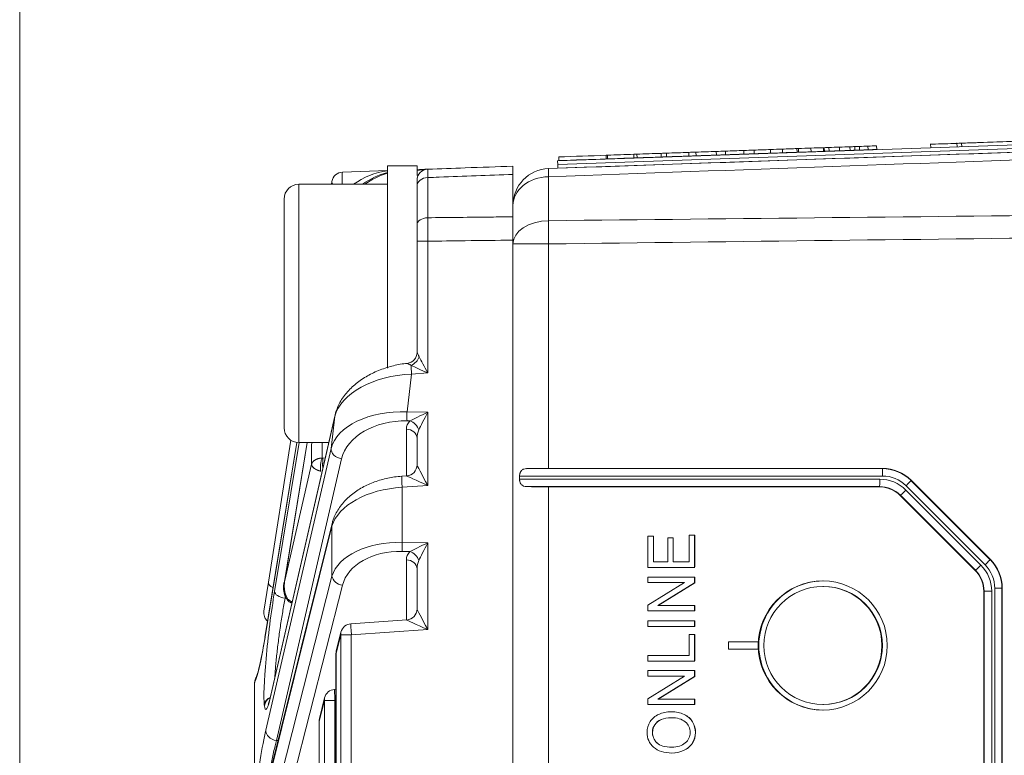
# Model space of a CAD drawing. Header units: millimetres. Extents: x 4 to 836, y 5 to 589.
# Tile 37 of 163: x 373 to 400, y 132 to 152. Entities that reach past the tile are written whole.
import ezdxf

# ---------------------------------------------------------------- set-up
doc = ezdxf.new("R2010")
doc.units = ezdxf.units.MM
doc.layers.add('1', color=7, linetype='Continuous', true_color=0xffffff)

msp = doc.modelspace()

# ---------------------------------------------------------------- linework, layer by layer
at = {"layer": '1', "color": 251, "linetype": 'Continuous', "lineweight": 18}
msp.add_line((373.329, 52.756), (373.329, 191.467), dxfattribs=at)
at = {"layer": '1', "color": 18, "linetype": 'Continuous', "lineweight": 18}
for p, q in [((418.392, 149.211), (387.91, 148.147)), ((404.202, 148.616), (387.914, 148.047)), ((387.91, 148.147), (387.914, 148.047))]:
    msp.add_line(p, q, dxfattribs=at)
at = {"layer": '1', "color": 7, "linetype": 'Continuous', "lineweight": 18}
for p, q in [((410.589, 149.04), (387.903, 148.247)), ((410.593, 148.94), (387.907, 148.147)), ((387.907, 148.147), (387.903, 148.247)), ((391.617, 136.966), (390.351, 136.966)), ((390.351, 136.966), (390.351, 136.818)), ((391.617, 136.966), (391.62, 136.966)), ((391.617, 136.808), (391.617, 136.966)), ((391.62, 136.808), (391.62, 136.966)), ((390.351, 136.818), (391.345, 136.818)), ((391.345, 136.818), (390.351, 136.205)), ((390.622, 136.195), (391.617, 136.808)), ((390.626, 136.195), (391.62, 136.808)), ((391.617, 136.808), (391.62, 136.808)), ((390.351, 136.205), (390.351, 136.047)), ((391.617, 136.195), (390.622, 136.195)), ((391.617, 136.195), (391.62, 136.195)), ((391.617, 136.047), (391.617, 136.195)), ((391.62, 136.047), (391.62, 136.195)), ((390.351, 136.047), (391.617, 136.047)), ((391.617, 136.047), (391.62, 136.047)), ((393.337, 135.211), (392.538, 135.211)), ((392.538, 135.211), (392.538, 135.011)), ((392.538, 135.011), (393.337, 135.011)), ((393.337, 135.211), (393.341, 135.211)), ((393.337, 135.011), (393.337, 135.211)), ((393.337, 135.011), (393.341, 135.011)), ((393.341, 135.011), (393.341, 135.211)), ((391.098, 134.837), (391.102, 134.837)), ((391.617, 134.683), (391.617, 134.691)), ((391.617, 134.683), (391.62, 134.683)), ((390.351, 134.43), (391.617, 134.43)), ((390.351, 134.282), (390.351, 134.43)), ((391.345, 134.282), (390.351, 134.282)), ((390.351, 133.669), (391.345, 134.281)), ((391.617, 134.271), (390.622, 133.658)), ((391.62, 134.271), (390.626, 133.658)), ((391.617, 134.43), (391.62, 134.43)), ((391.617, 134.43), (391.617, 134.271)), ((391.617, 134.271), (391.62, 134.271)), ((391.62, 134.43), (391.62, 134.271)), ((390.351, 133.51), (390.351, 133.669)), ((390.351, 133.51), (390.355, 133.51)), ((391.617, 133.51), (390.351, 133.51)), ((390.622, 133.658), (391.617, 133.658)), ((391.617, 133.658), (391.62, 133.658)), ((391.617, 133.658), (391.617, 133.51)), ((391.617, 133.51), (391.62, 133.51)), ((391.617, 133.51), (391.62, 133.51)), ((391.62, 133.658), (391.62, 133.51)), ((390.99, 133.313), (390.985, 133.313)), ((390.536, 132.965), (390.54, 132.965)), ((391.552, 132.461), (391.556, 132.461)), ((391.001, 132.197), (391.004, 132.197))]:
    msp.add_line(p, q, dxfattribs=at)
at = {"layer": '1', "color": 163, "linetype": 'Continuous', "lineweight": 18}
for p, q in [((395.547, 148.519), (395.543, 148.619)), ((395.832, 148.529), (395.828, 148.629)), ((395.958, 148.533), (395.955, 148.633)), ((396.086, 148.538), (396.083, 148.638)), ((396.319, 148.546), (396.315, 148.646)), ((396.551, 148.554), (396.547, 148.654)), ((387.937, 148.253), (387.934, 148.353)), ((389.223, 148.298), (389.219, 148.398)), ((389.258, 148.299), (389.254, 148.399)), ((389.969, 148.324), (389.966, 148.424)), ((390.057, 148.327), (390.054, 148.427)), ((390.715, 148.35), (390.712, 148.45)), ((390.857, 148.355), (390.853, 148.455)), ((391.462, 148.376), (391.458, 148.476)), ((391.656, 148.383), (391.653, 148.483)), ((392.208, 148.402), (392.205, 148.502)), ((392.456, 148.411), (392.452, 148.511)), ((392.955, 148.428), (392.951, 148.528)), ((393.23, 148.438), (393.227, 148.538)), ((393.675, 148.454), (393.672, 148.554)), ((394.002, 148.465), (393.999, 148.565)), ((394.394, 148.479), (394.391, 148.579)), ((394.436, 148.48), (394.433, 148.58)), ((394.774, 148.492), (394.771, 148.592)), ((395.113, 148.504), (395.109, 148.604)), ((395.133, 148.505), (395.13, 148.604)), ((395.261, 148.509), (395.257, 148.609))]:
    msp.add_line(p, q, dxfattribs=at)
at = {"layer": '1', "color": 5, "linetype": 'Continuous', "lineweight": 18}
for p, q in [((398.01, 148.708), (398.014, 148.601)), ((398.725, 148.733), (398.729, 148.625))]:
    msp.add_line(p, q, dxfattribs=at)
at = {"layer": '1', "color": 5, "linetype": 'Continuous', "lineweight": 13}
msp.add_line((398.853, 148.725), (398.856, 148.63), dxfattribs=at)
at = {"layer": '1', "color": 9, "linetype": 'Continuous', "lineweight": 18}
for p, q in [((384.095, 148.111), (383.295, 148.111)), ((383.295, 148.111), (383.295, 142.632)), ((384.095, 148.111), (384.095, 147.849)), ((383.295, 147.611), (380.895, 147.611)), ((380.495, 141.011), (380.495, 147.211)), ((380.895, 140.611), (381.705, 140.611))]:
    msp.add_line(p, q, dxfattribs=at)
at = {"layer": '1', "color": 27, "linetype": 'Continuous', "lineweight": 18}
for p, q in [((382.076, 147.941), (383.295, 147.983)), ((384.095, 148.011), (384.385, 148.021)), ((386.695, 146.731), (386.695, 147.877)), ((381.778, 147.611), (381.791, 147.688)), ((384.095, 146.514), (384.095, 147.562)), ((384.095, 143.056), (384.095, 146.069)), ((386.695, 98.124), (386.695, 146.098)), ((381.875, 141.357), (380.142, 133.798)), ((380.842, 140.615), (379.977, 135.343)), ((380.07, 136.824), (380.68, 140.674)), ((381.122, 140.611), (380.505, 136.847)), ((384.095, 140.007), (384.095, 140.728)), ((383.815, 139.708), (383.681, 139.699)), ((381.796, 138.42), (380.097, 131.603)), ((384.095, 136.101), (384.095, 137.187)), ((379.946, 136.043), (380.07, 136.824)), ((380.701, 136.266), (380.708, 136.265)), ((383.815, 135.802), (382.306, 135.701)), ((382.035, 135.474), (381.907, 134.963)), ((381.898, 134.891), (381.898, 109.332)), ((379.695, 134.101), (379.695, 130.973)), ((381.591, 133.694), (381.452, 133.134)), ((381.898, 133.923), (381.862, 133.921)), ((381.443, 133.062), (381.443, 111.161))]:
    msp.add_line(p, q, dxfattribs=at)
at = {"layer": '1', "color": 252, "linetype": 'Continuous', "lineweight": 13}
for p, q in [((387.66, 147.816), (387.66, 146.624)), ((386.695, 145.996), (387.66, 145.996)), ((387.66, 145.996), (387.66, 139.911)), ((387.059, 139.904), (396.704, 139.904)), ((396.704, 139.904), (396.707, 139.911)), ((396.71, 139.704), (386.875, 139.704)), ((386.875, 139.618), (396.633, 139.618)), ((397.484, 139.589), (397.481, 139.582)), ((397.481, 139.582), (399.624, 137.437)), ((396.627, 139.419), (387.059, 139.419)), ((387.66, 139.411), (387.66, 104.811)), ((396.624, 139.411), (396.627, 139.419)), ((397.341, 139.325), (399.375, 137.29)), ((399.49, 137.296), (397.346, 139.441)), ((397.192, 139.184), (397.189, 139.177)), ((399.226, 137.149), (397.192, 139.184)), ((399.624, 137.437), (399.632, 137.44)), ((399.219, 137.146), (399.226, 137.149)), ((399.946, 136.661), (399.753, 136.661)), ((399.753, 107.562), (399.753, 136.661)), ((399.953, 136.664), (399.946, 136.661)), ((399.946, 136.661), (399.946, 107.562)), ((399.461, 136.583), (399.454, 136.58)), ((399.461, 136.583), (399.667, 136.583)), ((399.461, 107.64), (399.461, 136.583)), ((399.667, 136.583), (399.667, 107.64))]:
    msp.add_line(p, q, dxfattribs=at)
at = {"layer": '1', "color": 9, "linetype": 'Continuous', "lineweight": 13}
msp.add_line((380.895, 147.611), (380.895, 140.611), dxfattribs=at)
at = {"layer": '1', "color": 27, "linetype": 'Continuous', "lineweight": 13}
for p, q in [((384.095, 147.729), (384.095, 147.729)), ((384.385, 147.793), (384.385, 146.705)), ((384.385, 146.069), (384.095, 146.069)), ((384.385, 146.069), (384.385, 142.498)), ((384.385, 142.498), (383.947, 142.468)), ((383.947, 142.468), (383.824, 141.445)), ((383.824, 141.445), (384.385, 141.435)), ((384.385, 141.435), (384.385, 139.446)), ((381.871, 141.325), (380.138, 133.767)), ((381.766, 140.454), (381.871, 141.325)), ((383.903, 141.198), (383.824, 141.2)), ((383.806, 139.707), (383.806, 140.973)), ((380.843, 140.615), (379.976, 135.33)), ((380.234, 136.576), (380.9, 140.611)), ((381.123, 140.611), (380.51, 136.874)), ((379.999, 132.819), (381.766, 140.454)), ((382.053, 140.173), (380.285, 132.538)), ((381.609, 140.193), (381.546, 140.191)), ((380.51, 136.874), (381.239, 140.022)), ((384.385, 139.446), (383.691, 139.399)), ((383.691, 139.399), (383.691, 137.907)), ((381.791, 138.348), (380.093, 131.53)), ((381.791, 136.993), (381.791, 138.348)), ((383.691, 137.907), (384.385, 137.895)), ((384.385, 137.895), (384.385, 135.54)), ((383.903, 137.658), (383.691, 137.662)), ((383.806, 135.801), (383.806, 137.433)), ((380.248, 130.93), (381.791, 136.993)), ((382.076, 136.748), (380.533, 130.685)), ((380.529, 136.439), (380.521, 136.391)), ((384.385, 135.54), (382.315, 135.401)), ((382.03, 135.401), (381.903, 134.891)), ((382.315, 135.401), (382.03, 135.401)), ((382.03, 108.821), (382.03, 135.401)), ((382.315, 135.401), (382.315, 108.821)), ((381.898, 134.891), (381.903, 134.891)), ((381.903, 134.891), (381.903, 109.332)), ((379.959, 133.478), (379.957, 133.495)), ((381.587, 133.621), (381.447, 133.062)), ((381.872, 133.621), (381.587, 133.621)), ((381.587, 110.602), (381.587, 133.621)), ((381.898, 133.623), (381.872, 133.621)), ((381.872, 133.621), (381.872, 110.602)), ((381.443, 133.062), (381.447, 133.062)), ((381.447, 133.062), (381.447, 111.161)), ((380.33, 132.536), (380.285, 132.538))]:
    msp.add_line(p, q, dxfattribs=at)
at = {"layer": '1', "color": 252, "linetype": 'Continuous', "lineweight": 18}
for p, q in [((387.66, 139.911), (396.707, 139.911)), ((386.875, 139.704), (386.875, 139.618)), ((397.484, 139.589), (399.632, 137.44)), ((396.624, 139.411), (387.66, 139.411)), ((399.219, 137.146), (397.189, 139.177)), ((399.953, 136.664), (399.953, 107.559)), ((399.454, 107.643), (399.454, 136.58))]:
    msp.add_line(p, q, dxfattribs=at)
at = {"layer": '1', "color": 7, "linetype": 'Continuous', "lineweight": 13}
for p, q in [((390.888, 138.029), (390.892, 138.029)), ((391.33, 133.241), (391.334, 133.241)), ((390.715, 133.106), (390.719, 133.106)), ((391.56, 133.039), (391.564, 133.039)), ((390.595, 132.474), (390.599, 132.474)), ((391.316, 132.264), (391.32, 132.264))]:
    msp.add_line(p, q, dxfattribs=at)
at = {"layer": '1', "color": 30, "linetype": 'Continuous', "lineweight": 18}
for p, q in [((395.107, 136.711), (395.093, 136.711)), ((395.093, 133.511), (395.107, 133.511))]:
    msp.add_line(p, q, dxfattribs=at)
at = {"layer": '1', "color": 27, "linetype": 'Continuous', "lineweight": 18}
for centre, start, end in [((382.087, 147.641), 92, 171), ((384.395, 147.722), 92, 180), ((380.242, 135.996), 171, 229.397), ((382.326, 135.401), 93.8378, 166.0098), ((382.198, 134.891), 166.0098, 180), ((381.882, 133.621), 93.8378, 166.0098), ((381.743, 133.062), 166.0098, 180)]:
    msp.add_arc(centre, 0.3, start, end, dxfattribs=at)
at = {"layer": '1', "color": 252, "linetype": 'Continuous', "lineweight": 18}
msp.add_arc((387.695, 147.039), 1, 92, 180, dxfattribs=at)
at = {"layer": '1', "color": 9, "linetype": 'Continuous', "lineweight": 18}
for centre, start, end in [((380.895, 147.211), 90, 180), ((380.895, 141.011), 180, 270)]:
    msp.add_arc(centre, 0.4, start, end, dxfattribs=at)
at = {"layer": '1', "color": 27, "linetype": 'Continuous', "lineweight": 13}
for centre, major_axis, ratio, start_param, end_param in [((382.087, 147.641), (-0.01, 0.3), 0.060338, 0, 1.667847), ((384.395, 147.722), (0.582, 0.02), 0.515554, 1.570796, 2.094728), ((382.087, 147.641), (0.296, -0.047), 0.49948, 3.141593, 3.641082), ((384.395, 147.562), (0.3, 0), 0.771778, 1.605703, 3.141593), ((384.395, 146.514), (0.3, 0), 0.635892, 1.605703, 3.141593), ((383.913, 142.937), (-0.21, -0.214), 0.694122, 1.04033, 2.167504), ((384.395, 142.498), (0.3, -0.561), 0.014514, 3.806579, 4.704632), ((384.395, 142.498), (0.58, -0.262), 0.006775, 3.799333, 4.697386), ((383.957, 142.468), (-0.02, 0.299), 0.034821, 0.670408, 1.56846), ((383.873, 141.272), (2.021, 0.189), 0.586057, 1.479581, 2.939027), ((383.751, 140.256), (2.006, -0.036), 0.593553, 1.54502, 3.004466), ((383.834, 141.445), (0.005, 0.3), 0.034894, 1.571431, 2.530728), ((384.395, 141.435), (0.594, 0.289), 0.006933, 1.585041, 2.544338), ((384.395, 141.435), (0.3, 0.589), 0.014114, 1.57798, 2.537277), ((383.74, 140.01), (1.709, 0.053), 0.695555, 1.500398, 2.959844), ((384.406, 140.948), (0.599, -0.05), 0.697728, 2.623092, 3.199685), ((383.892, 140.953), (-0.216, 0.209), 0.73027, 4.065586, 5.28759), ((383.795, 140.728), (-0.3, 0), 0.819152, 3.141593, 4.677482), ((384.395, 140.702), (0.037, -0.42), 0.708755, 4.013145, 4.589738), ((381.895, 144.128), (0.557, 4.616), 0.07629, 2.445853, 2.675736), ((382.063, 140.419), (-0.292, 0.068), 0.814729, 0.132522, 1.721998), ((384.395, 139.446), (0.3, -0.561), 0.014514, 3.168742, 4.704632), ((383.702, 139.399), (-0.02, 0.299), 0.034821, 0.000028, 1.56846), ((384.395, 139.446), (0.58, -0.262), 0.006775, 3.161496, 4.697386), ((383.761, 138.212), (1.999, 0.112), 0.59397, 1.572423, 2.93378), ((383.761, 136.715), (1.999, -0.112), 0.59397, 1.638983, 3.00034), ((383.75, 136.47), (1.697, -0.141), 0.697728, 1.663795, 3.025152), ((383.702, 137.907), (0.005, 0.3), 0.034894, 1.571431, 2.530728), ((384.395, 137.895), (0.594, 0.289), 0.006933, 1.585041, 2.544338), ((384.395, 137.895), (0.3, 0.589), 0.014114, 1.57798, 2.537277), ((384.406, 137.407), (0.599, -0.05), 0.697728, 2.623092, 3.199685), ((383.795, 137.187), (-0.3, 0), 0.819152, 3.141593, 4.677482), ((383.892, 137.412), (-0.216, 0.209), 0.73027, 4.065586, 5.28759), ((384.395, 137.162), (0.037, -0.42), 0.708755, 4.013145, 4.589738), ((382.087, 136.993), (-0.291, 0.074), 0.813543, 0.303245, 1.739729), ((380.366, 136.777), (-0.296, 0.047), 0.49948, 0, 1.038887), ((380.248, 135.51), (0.255, 2.114), 0.07629, 1.051425, 2.843081), ((380.531, 136.541), (0.296, -0.049), 0.499258, 3.230135, 4.759355), ((384.395, 135.54), (0.3, -0.561), 0.014514, 3.168742, 4.704632), ((382.326, 135.401), (-0.02, 0.299), 0.034821, 0.000028, 1.56846), ((384.395, 135.54), (0.58, -0.262), 0.006775, 3.161496, 4.697386), ((379.958, 136.537), (0.294, 2.434), 0.07629, 3.298944, 4.202971), ((382.326, 135.401), (-0.291, 0.073), 0.807933, 6.283173, 6.582308), ((382.198, 134.891), (-0.291, 0.073), 0.807933, 6.283173, 6.582308), ((380.254, 133.46), (0.298, 0.037), 0.952361, 1.9131, 2.887645), ((380.25, 135.493), (0.255, 2.114), 0.07629, 2.843081, 3.766282), ((380.256, 133.442), (0.298, 0.037), 0.952361, 1.944755, 2.887645), ((381.882, 133.621), (-0.291, 0.073), 0.807933, 6.283173, 6.582308), ((381.882, 133.621), (-0.02, 0.299), 0.034821, 0.000028, 1.56846), ((381.743, 133.062), (-0.291, 0.073), 0.807933, 6.283173, 6.582308), ((379.866, 130.816), (0.294, 2.437), 0.07629, 0.615459, 1.518355), ((380.296, 132.783), (-0.292, 0.068), 0.814729, 0.132522, 1.721998)]:
    msp.add_ellipse(centre, major_axis=major_axis, ratio=ratio, start_param=start_param, end_param=end_param, dxfattribs=at)
at = {"layer": '1', "color": 27, "linetype": 'Continuous', "lineweight": 18}
for centre, major_axis, ratio, start_param, end_param in [((383.547, 145.991), (0, 2), 1, 0.126167, 0.62633), ((383.741, 145.998), (1.42, 1.464), 0.962555, 1.014232, 1.385122), ((383.815, 146), (1.523, 1.366), 0.962139, 1.120597, 1.45657), ((383.795, 143.056), (0.3, 0), 0.999357, 4.821061, 6.283185), ((382.168, 141.29), (-0.292, 0.067), 0.809428, 6.283167, 6.414033), ((383.795, 140.007), (-0.3, 0), 0.999468, 1.638877, 3.141593), ((382.087, 138.348), (-0.291, 0.073), 0.807933, 6.283173, 6.582308), ((383.795, 136.101), (-0.3, 0), 0.999468, 1.638877, 3.141593), ((380.273, 135.295), (-0.296, 0.049), 0.49073, 6.28317, 6.371232), ((380.435, 133.731), (-0.292, 0.067), 0.809428, 6.283167, 6.414033)]:
    msp.add_ellipse(centre, major_axis=major_axis, ratio=ratio, start_param=start_param, end_param=end_param, dxfattribs=at)
at = {"layer": '1', "color": 252, "linetype": 'Continuous', "lineweight": 13}
for centre, major_axis, ratio, start_param, end_param in [((387.695, 147.039), (-1, 0), 0.777852, 4.747296, 6.283185), ((387.695, 147.039), (0.035, -0.999), 0.012336, 3.141593, 3.820718), ((387.695, 145.996), (-1, 0), 0.628448, 4.747296, 6.283185), ((387.695, 145.996), (0.012, -1), 0.034897, 4.032833, 4.711958), ((396.703, 139.704), (0, -0.2), 0.034899, 1.570796, 3.106665), ((396.702, 138.804), (0.806, 0.751), 0.998678, 0.034822, 0.819663), ((396.627, 139.618), (0, 0.2), 0.034899, 3.176521, 4.712389), ((396.634, 138.618), (0.303, -0.954), 0.998763, 2.04841, 2.833965), ((396.709, 138.804), (0.638, 0.637), 0.998277, 0.000215, 0.785056), ((397.339, 139.441), (-0.141, -0.141), 0.024678, 1.595484, 3.106673), ((396.627, 138.618), (0.2, -0.775), 0.998415, 2.103857, 2.889412), ((397.334, 139.325), (0.141, 0.141), 0.024678, 3.17651, 4.737077), ((399.483, 137.296), (-0.141, -0.141), 0.024678, 1.595484, 3.106673), ((398.844, 136.66), (1.066, 0.277), 0.998491, 6.029837, 6.813565), ((399.368, 137.29), (0.141, 0.141), 0.024678, 3.17651, 4.737077), ((398.661, 136.583), (0.065, 0.797), 0.999224, 4.793993, 5.579443), ((398.668, 136.583), (0, 1), 0.999286, 4.712389, 5.497839), ((398.851, 136.66), (0.87, 0.236), 0.998004, 6.019031, 6.802759)]:
    msp.add_ellipse(centre, major_axis=major_axis, ratio=ratio, start_param=start_param, end_param=end_param, dxfattribs=at)
at = {"layer": '1', "color": 252, "linetype": 'Continuous', "lineweight": 18}
for centre, major_axis, ratio, start_param, end_param in [((387.695, 139.876), (1, -0.001), 0.034921, 1.605746, 2.260398), ((396.705, 138.811), (0.779, 0.779), 0.998277, 0.000215, 0.785056), ((387.695, 139.446), (1, 0.001), 0.034921, 4.022787, 4.67744), ((396.624, 138.611), (0.243, -0.763), 0.998763, 2.04841, 2.833965), ((398.851, 136.663), (1.064, 0.288), 0.998004, 6.019031, 6.802759), ((398.654, 136.58), (0, 0.8), 0.999286, 4.712389, 5.497839), ((395.107, 135.111), (0, 1.75), 0.999391, 0, 3.141593)]:
    msp.add_ellipse(centre, major_axis=major_axis, ratio=ratio, start_param=start_param, end_param=end_param, dxfattribs=at)
msp.add_ellipse((395.09, 135.111), major_axis=(0, -1.75), ratio=0.999391, dxfattribs=at)
at = {"layer": '1', "color": 30, "linetype": 'Continuous', "lineweight": 18}
msp.add_ellipse((395.093, 135.111), major_axis=(0, 1.6), ratio=0.999391, dxfattribs=at)
msp.add_ellipse((395.107, 135.111), major_axis=(0, 1.6), ratio=0.999391, start_param=3.141647, end_param=6.283142, dxfattribs=at)
at = {"layer": '1', "color": 252, "linetype": 'Continuous', "lineweight": 18}
msp.add_open_spline([(387.66, 148.038), (397.905, 148.396), (408.15, 148.754), (418.395, 149.111)], degree=3, dxfattribs=at)
at = {"layer": '1', "color": 252, "linetype": 'Continuous', "lineweight": 13}
for points in [[(418.395, 148.919), (408.15, 148.553), (397.905, 148.185), (387.66, 147.816)], [(387.66, 146.624), (397.905, 146.737), (408.15, 146.845), (418.395, 146.95)], [(418.395, 146.361), (408.15, 146.244), (397.905, 146.123), (387.66, 145.996)]]:
    msp.add_open_spline(points, degree=3, dxfattribs=at)
at = {"layer": '1', "color": 163, "linetype": 'Continuous', "lineweight": 18}
for points in [[(395.543, 148.619), (395.448, 148.616), (395.353, 148.612), (395.257, 148.609)], [(395.828, 148.629), (395.733, 148.626), (395.638, 148.622), (395.543, 148.619)], [(395.955, 148.633), (395.913, 148.632), (395.871, 148.63), (395.828, 148.629)], [(396.083, 148.638), (396.04, 148.636), (395.998, 148.635), (395.955, 148.633)], [(396.315, 148.646), (396.238, 148.643), (396.16, 148.64), (396.083, 148.638)], [(396.547, 148.654), (396.47, 148.651), (396.392, 148.649), (396.315, 148.646)], [(389.219, 148.398), (388.791, 148.383), (388.362, 148.368), (387.934, 148.353)], [(389.254, 148.399), (389.243, 148.399), (389.231, 148.398), (389.219, 148.398)], [(389.966, 148.424), (389.729, 148.416), (389.491, 148.408), (389.254, 148.399)], [(390.054, 148.427), (390.024, 148.426), (389.995, 148.425), (389.966, 148.424)], [(390.712, 148.45), (390.493, 148.443), (390.273, 148.435), (390.054, 148.427)], [(390.715, 148.35), (390.496, 148.343), (390.277, 148.335), (390.057, 148.327)], [(390.853, 148.455), (390.806, 148.453), (390.759, 148.452), (390.712, 148.45)], [(390.857, 148.355), (390.81, 148.354), (390.763, 148.352), (390.715, 148.35)], [(391.458, 148.476), (391.257, 148.469), (391.055, 148.462), (390.853, 148.455)], [(391.462, 148.376), (391.26, 148.369), (391.058, 148.362), (390.857, 148.355)], [(391.653, 148.483), (391.588, 148.481), (391.523, 148.479), (391.458, 148.476)], [(391.656, 148.383), (391.591, 148.381), (391.527, 148.379), (391.462, 148.376)], [(392.205, 148.502), (392.021, 148.496), (391.837, 148.489), (391.653, 148.483)], [(392.208, 148.402), (392.024, 148.396), (391.84, 148.39), (391.656, 148.383)], [(392.452, 148.511), (392.37, 148.508), (392.287, 148.505), (392.205, 148.502)], [(392.456, 148.411), (392.373, 148.408), (392.291, 148.405), (392.208, 148.402)], [(392.951, 148.528), (392.785, 148.523), (392.619, 148.517), (392.452, 148.511)], [(392.955, 148.428), (392.788, 148.423), (392.622, 148.417), (392.456, 148.411)], [(393.227, 148.538), (393.135, 148.535), (393.043, 148.532), (392.951, 148.528)], [(393.23, 148.438), (393.139, 148.435), (393.047, 148.432), (392.955, 148.428)], [(393.672, 148.554), (393.524, 148.548), (393.375, 148.543), (393.227, 148.538)], [(393.675, 148.454), (393.527, 148.448), (393.379, 148.443), (393.23, 148.438)], [(393.999, 148.565), (393.89, 148.561), (393.781, 148.557), (393.672, 148.554)], [(394.002, 148.465), (393.893, 148.461), (393.784, 148.457), (393.675, 148.454)], [(394.391, 148.579), (394.26, 148.574), (394.129, 148.57), (393.999, 148.565)], [(394.394, 148.479), (394.264, 148.474), (394.133, 148.47), (394.002, 148.465)], [(394.433, 148.58), (394.419, 148.58), (394.405, 148.579), (394.391, 148.579)], [(394.436, 148.48), (394.422, 148.48), (394.408, 148.479), (394.394, 148.479)], [(394.771, 148.592), (394.658, 148.588), (394.545, 148.584), (394.433, 148.58)], [(394.774, 148.492), (394.662, 148.488), (394.549, 148.484), (394.436, 148.48)], [(395.109, 148.604), (394.997, 148.6), (394.884, 148.596), (394.771, 148.592)], [(395.113, 148.504), (395, 148.5), (394.887, 148.496), (394.774, 148.492)], [(395.13, 148.604), (395.123, 148.604), (395.116, 148.604), (395.109, 148.604)], [(395.133, 148.505), (395.126, 148.504), (395.12, 148.504), (395.113, 148.504)], [(395.257, 148.609), (395.215, 148.607), (395.172, 148.606), (395.13, 148.604)], [(395.261, 148.509), (395.218, 148.507), (395.176, 148.506), (395.133, 148.505)], [(395.547, 148.519), (395.451, 148.516), (395.356, 148.512), (395.261, 148.509)], [(395.832, 148.529), (395.737, 148.526), (395.642, 148.522), (395.547, 148.519)], [(395.958, 148.533), (395.916, 148.532), (395.874, 148.53), (395.832, 148.529)], [(396.086, 148.538), (396.044, 148.536), (396.001, 148.535), (395.958, 148.533)], [(396.319, 148.546), (396.241, 148.543), (396.164, 148.541), (396.086, 148.538)], [(396.551, 148.554), (396.473, 148.551), (396.396, 148.549), (396.319, 148.546)], [(389.223, 148.298), (388.794, 148.283), (388.366, 148.268), (387.937, 148.253)], [(389.258, 148.299), (389.246, 148.299), (389.234, 148.299), (389.223, 148.298)], [(389.969, 148.324), (389.732, 148.316), (389.495, 148.308), (389.258, 148.299)], [(390.057, 148.327), (390.028, 148.326), (389.999, 148.325), (389.969, 148.324)]]:
    msp.add_open_spline(points, degree=3, dxfattribs=at)
at = {"layer": '1', "color": 5, "linetype": 'Continuous', "lineweight": 18}
for points, knots in [([(398.726, 148.721), (398.504, 148.713), (398.282, 148.705), (398.061, 148.698), (398.028, 148.697), (398.011, 148.696), (398.01, 148.696)], [0, 0, 0, 0, 0.88968, 0.88968, 0.88968, 1, 1, 1, 1]), ([(398.853, 148.725), (398.827, 148.724), (398.801, 148.724), (398.776, 148.723), (398.741, 148.721), (398.724, 148.721), (398.726, 148.721)], [0, 0, 0, 0, 0.472253, 0.472253, 0.472253, 1, 1, 1, 1]), ([(400.15, 148.771), (400.149, 148.771), (400.133, 148.77), (400.101, 148.769), (399.753, 148.757), (399.406, 148.745), (399.06, 148.733), (398.993, 148.73), (398.919, 148.728), (398.853, 148.725)], [0, 0, 0, 0, 0.062897, 0.062897, 0.062897, 0.871343, 0.871343, 0.871343, 1, 1, 1, 1]), ([(400.097, 148.769), (400.109, 148.769), (400.125, 148.77), (400.145, 148.77), (400.707, 148.79), (400.72, 148.791), (399.963, 148.764), (399.653, 148.753), (399.283, 148.74), (399.237, 148.739), (399.182, 148.737), (399.125, 148.735)], [0, 0, 0, 0, 0.01878, 0.01878, 0.01878, 0.476052, 0.476052, 0.93314, 0.93314, 0.93314, 1, 1, 1, 1])]:
    msp.add_open_spline(points, degree=3, knots=knots, dxfattribs=at)
at = {"layer": '1', "color": 27, "linetype": 'Continuous', "lineweight": 18}
for points, knots in [([(384.385, 148.021), (384.723, 148.033), (385.061, 148.045), (385.831, 148.072), (386.263, 148.087), (386.695, 148.102)], [0, 0, 0, 0, 0.439135, 0.439135, 1, 1, 1, 1]), ([(386.695, 148.102), (386.695, 148.102), (386.695, 148.097), (386.695, 148.083), (386.695, 148.077), (386.695, 148.062), (386.695, 148.054), (386.695, 148.025), (386.695, 147.977), (386.695, 147.913), (386.695, 147.877)], [0, 0, 0, 0, 0.25, 0.25, 0.375, 0.375, 0.5, 0.5, 0.75, 1, 1, 1, 1]), ([(384.095, 147.562), (384.095, 147.588), (384.095, 147.633), (384.095, 147.667), (384.095, 147.694), (384.095, 147.715), (384.095, 147.722), (384.095, 147.722)], [0, 0, 0, 0, 0.25014, 0.50028, 0.50028, 0.750419, 1, 1, 1, 1]), ([(384.095, 146.069), (384.095, 146.11), (384.095, 146.19), (384.095, 146.268), (384.095, 146.344), (384.095, 146.417), (384.095, 146.483), (384.095, 146.514)], [0, 0, 0, 0, 0.25, 0.5, 0.5, 0.75, 1, 1, 1, 1]), ([(386.695, 146.731), (386.695, 146.686), (386.695, 146.639), (386.695, 146.565), (386.695, 146.539), (386.695, 146.488), (386.695, 146.461), (386.695, 146.38), (386.695, 146.269), (386.695, 146.156), (386.695, 146.098)], [0, 0, 0, 0, 0.25, 0.25, 0.375, 0.375, 0.5, 0.5, 0.75, 1, 1, 1, 1]), ([(383.826, 142.756), (383.796, 142.754), (383.639, 142.738), (383.356, 142.676), (382.995, 142.549), (382.659, 142.374), (382.361, 142.152), (382.115, 141.888), (381.954, 141.617), (381.894, 141.435), (381.875, 141.357)], [0, 0, 0, 0, 0.029402, 0.155892, 0.287949, 0.42753, 0.575055, 0.729438, 0.887597, 1, 1, 1, 1]), ([(383.681, 139.699), (383.615, 139.694), (383.424, 139.674), (383.113, 139.608), (382.766, 139.481), (382.45, 139.306), (382.176, 139.085), (381.958, 138.821), (381.845, 138.591), (381.804, 138.454), (381.796, 138.42)], [0, 0, 0, 0, 0.069233, 0.200797, 0.336721, 0.479193, 0.629301, 0.786417, 0.947598, 1, 1, 1, 1]), ([(380.51, 136.874), (380.477, 136.777), (380.47, 136.65), (380.504, 136.481), (380.546, 136.395), (380.599, 136.327), (380.646, 136.289), (380.672, 136.274), (380.684, 136.27), (380.69, 136.269)], [0, 0, 0, 0, 0.488928, 0.611868, 0.747759, 0.888237, 0.950797, 0.97742, 1, 1, 1, 1]), ([(380.505, 136.847), (380.505, 136.847), (380.505, 136.85), (380.506, 136.856), (380.508, 136.865), (380.51, 136.871), (380.51, 136.874)], [0, 0, 0, 0, 0.004528, 0.322013, 0.653837, 1, 1, 1, 1]), ([(379.977, 135.343), (379.966, 135.276), (379.935, 135.091), (379.902, 134.904), (379.882, 134.811), (379.881, 134.807)], [0, 0, 0, 0, 0.336556, 0.97465, 1, 1, 1, 1]), ([(379.881, 134.807), (379.861, 134.71), (379.824, 134.537), (379.777, 134.357), (379.747, 134.268), (379.737, 134.249), (379.737, 134.249)], [0, 0, 0, 0, 0.304454, 0.615055, 0.853392, 1, 1, 1, 1]), ([(379.741, 134.255), (379.736, 134.247), (379.731, 134.239), (379.723, 134.222), (379.719, 134.214), (379.712, 134.198), (379.71, 134.189), (379.702, 134.164), (379.699, 134.147), (379.697, 134.129)], [0, 0, 0, 0, 0.213218, 0.213218, 0.409913, 0.409913, 0.606609, 0.606609, 1, 1, 1, 1]), ([(379.697, 134.129), (379.696, 134.123), (379.696, 134.117), (379.695, 134.108), (379.695, 134.104), (379.695, 134.101)], [0, 0, 0, 0, 0.5, 0.5, 1, 1, 1, 1]), ([(380.142, 133.798), (380.133, 133.758), (380.111, 133.666), (380.081, 133.564), (380.065, 133.523), (380.063, 133.52), (380.063, 133.52)], [0, 0, 0, 0, 0.248888, 0.639483, 0.932389, 1, 1, 1, 1])]:
    msp.add_open_spline(points, degree=3, knots=knots, dxfattribs=at)
at = {"layer": '1', "color": 27, "linetype": 'Continuous', "lineweight": 13}
for points, knots in [([(384.385, 148.021), (384.384, 148.021), (384.384, 148.011), (384.384, 147.982), (384.384, 147.943), (384.384, 147.919), (384.384, 147.877), (384.384, 147.862), (384.384, 147.829), (384.384, 147.812), (384.385, 147.793)], [0, 0, 0, 0, 0.25, 0.5, 0.5, 0.75, 0.75, 0.875, 0.875, 1, 1, 1, 1]), ([(386.695, 147.877), (386.029, 147.853), (385.363, 147.829), (384.592, 147.801), (384.489, 147.797), (384.385, 147.793)], [0, 0, 0, 0, 0.86501, 0.86501, 1, 1, 1, 1]), ([(384.385, 146.705), (384.384, 146.66), (384.384, 146.566), (384.384, 146.462), (384.384, 146.353), (384.384, 146.298), (384.384, 146.213), (384.384, 146.185), (384.384, 146.127), (384.384, 146.098), (384.385, 146.069)], [0, 0, 0, 0, 0.25, 0.5, 0.5, 0.75, 0.75, 0.875, 0.875, 1, 1, 1, 1]), ([(384.385, 146.705), (384.954, 146.711), (385.524, 146.718), (386.294, 146.726), (386.495, 146.728), (386.695, 146.731)], [0, 0, 0, 0, 0.739697, 0.739697, 1, 1, 1, 1]), ([(386.695, 146.098), (386.263, 146.093), (385.831, 146.088), (385.061, 146.078), (384.723, 146.074), (384.385, 146.069)], [0, 0, 0, 0, 0.560865, 0.560865, 1, 1, 1, 1]), ([(384.095, 143.056), (384.095, 143.055), (384.097, 143.05), (384.104, 143.036), (384.108, 143.026), (384.119, 143.004), (384.126, 142.992), (384.136, 142.972), (384.139, 142.965), (384.147, 142.951), (384.15, 142.944), (384.154, 142.937)], [0, 0, 0, 0, 0.25, 0.25, 0.5, 0.5, 0.75, 0.75, 0.875, 0.875, 1, 1, 1, 1]), ([(383.935, 142.703), (383.928, 142.706), (383.922, 142.71), (383.909, 142.717), (383.903, 142.72), (383.885, 142.73), (383.874, 142.735), (383.859, 142.743), (383.855, 142.745), (383.846, 142.749), (383.843, 142.751), (383.836, 142.754), (383.834, 142.755), (383.83, 142.757), (383.828, 142.758), (383.828, 142.758)], [0, 0, 0, 0, 0.125, 0.125, 0.25, 0.25, 0.5, 0.5, 0.625, 0.625, 0.75, 0.75, 0.875, 0.875, 1, 1, 1, 1]), ([(381.524, 140.607), (381.524, 140.607), (381.524, 140.606), (381.523, 140.573), (381.523, 140.542), (381.522, 140.391), (381.524, 140.284), (381.528, 140.191)], [0, 0, 0, 0, 0.003835, 0.003835, 0.203068, 0.203068, 1, 1, 1, 1]), ([(381.239, 140.022), (381.24, 140.024), (381.24, 140.028), (381.242, 140.033), (381.244, 140.038), (381.246, 140.043), (381.248, 140.048), (381.25, 140.052), (381.252, 140.056), (381.254, 140.06), (381.256, 140.064), (381.258, 140.067), (381.26, 140.07), (381.262, 140.073), (381.264, 140.076), (381.265, 140.078), (381.267, 140.08), (381.268, 140.082), (381.274, 140.089), (381.283, 140.1), (381.299, 140.114), (381.315, 140.127), (381.33, 140.137), (381.345, 140.146), (381.359, 140.153), (381.373, 140.159), (381.388, 140.165), (381.403, 140.171), (381.418, 140.175), (381.434, 140.18), (381.449, 140.183), (381.465, 140.186), (381.481, 140.188), (381.497, 140.189), (381.512, 140.191), (381.523, 140.191), (381.528, 140.191)], [0, 0, 0, 0, 0.021988, 0.043062, 0.063221, 0.082468, 0.100803, 0.118227, 0.134741, 0.150346, 0.165042, 0.17883, 0.191711, 0.203685, 0.214754, 0.224917, 0.234174, 0.242528, 0.249977, 0.31927, 0.383996, 0.444195, 0.499907, 0.542315, 0.583993, 0.62496, 0.665235, 0.704839, 0.743791, 0.782112, 0.819823, 0.856946, 0.893502, 0.929514, 0.965005, 1, 1, 1, 1]), ([(381.488, 139.836), (381.482, 139.858), (381.479, 139.887), (381.477, 139.953), (381.479, 139.99), (381.487, 140.06), (381.493, 140.094), (381.505, 140.138), (381.509, 140.151), (381.518, 140.174), (381.523, 140.183), (381.528, 140.191)], [0, 0, 0, 0, 0.25, 0.25, 0.5, 0.5, 0.75, 0.75, 0.875, 0.875, 1, 1, 1, 1]), ([(381.528, 140.191), (381.53, 140.191), (381.532, 140.191), (381.537, 140.19), (381.541, 140.19), (381.544, 140.191), (381.546, 140.191)], [0, 0, 0, 0, 0.243793, 0.491288, 0.743148, 1, 1, 1, 1]), ([(381.546, 140.191), (381.545, 140.19), (381.545, 140.188), (381.545, 140.184), (381.544, 140.181), (381.544, 140.177), (381.544, 140.173), (381.543, 140.17), (381.543, 140.165), (381.543, 140.161), (381.542, 140.157), (381.542, 140.152), (381.542, 140.148), (381.541, 140.143), (381.541, 140.138), (381.541, 140.133), (381.541, 140.128), (381.54, 140.123), (381.54, 140.118), (381.54, 140.113), (381.54, 140.107), (381.54, 140.102), (381.539, 140.097), (381.539, 140.091), (381.539, 140.086), (381.539, 140.08), (381.539, 140.074), (381.539, 140.069), (381.539, 140.063), (381.539, 140.057), (381.539, 140.052), (381.538, 140.046), (381.538, 140.04), (381.538, 140.035), (381.538, 140.029), (381.538, 140.023), (381.538, 140.017), (381.538, 140.009), (381.538, 139.999), (381.538, 139.988), (381.539, 139.975), (381.539, 139.963), (381.539, 139.95), (381.539, 139.938), (381.54, 139.925), (381.54, 139.913), (381.541, 139.904), (381.541, 139.898), (381.541, 139.897)], [0, 0, 0, 0, 0.020038, 0.039969, 0.059792, 0.079507, 0.099114, 0.118614, 0.138007, 0.157293, 0.176471, 0.195542, 0.214506, 0.233364, 0.252114, 0.270758, 0.289295, 0.307726, 0.32605, 0.344268, 0.362379, 0.380385, 0.398284, 0.416078, 0.433765, 0.451347, 0.468823, 0.486194, 0.503459, 0.520619, 0.537673, 0.554622, 0.571467, 0.588206, 0.60484, 0.62137, 0.637795, 0.66341, 0.689113, 0.724489, 0.760392, 0.796822, 0.833782, 0.871271, 0.909291, 0.947843, 0.986928, 1, 1, 1, 1]), ([(381.488, 139.836), (381.485, 139.836), (381.48, 139.838), (381.472, 139.84), (381.463, 139.842), (381.455, 139.844), (381.447, 139.847), (381.439, 139.849), (381.431, 139.852), (381.423, 139.855), (381.414, 139.858), (381.407, 139.861), (381.399, 139.864), (381.391, 139.867), (381.383, 139.87), (381.375, 139.874), (381.368, 139.878), (381.36, 139.882), (381.353, 139.885), (381.346, 139.889), (381.339, 139.894), (381.332, 139.898), (381.325, 139.902), (381.319, 139.907), (381.313, 139.911), (381.304, 139.918), (381.292, 139.928), (381.279, 139.94), (381.267, 139.954), (381.259, 139.965), (381.254, 139.973), (381.251, 139.978), (381.249, 139.983), (381.246, 139.99), (381.243, 139.997), (381.241, 140.005), (381.24, 140.013), (381.239, 140.019), (381.239, 140.022)], [0, 0, 0, 0, 0.018937, 0.038012, 0.057228, 0.07659, 0.096102, 0.115767, 0.13559, 0.155575, 0.175725, 0.196043, 0.216534, 0.237201, 0.258047, 0.279075, 0.300289, 0.321692, 0.343286, 0.365075, 0.387062, 0.409249, 0.431639, 0.454234, 0.477038, 0.500052, 0.556236, 0.616652, 0.681323, 0.750269, 0.769204, 0.791648, 0.8176, 0.847062, 0.880033, 0.916513, 0.956502, 1, 1, 1, 1]), ([(380.715, 136.299), (380.706, 136.3), (380.696, 136.303), (380.676, 136.309), (380.666, 136.313), (380.648, 136.323), (380.639, 136.329), (380.623, 136.342), (380.615, 136.349), (380.6, 136.366), (380.592, 136.376), (380.577, 136.397), (380.57, 136.408), (380.557, 136.43), (380.552, 136.442), (380.544, 136.46), (380.541, 136.466), (380.537, 136.478), (380.535, 136.484), (380.53, 136.498), (380.527, 136.506), (380.523, 136.521), (380.521, 136.529), (380.515, 136.552), (380.512, 136.568), (380.507, 136.599), (380.504, 136.622), (380.501, 136.646), (380.5, 136.662), (380.5, 136.67), (380.498, 136.695), (380.498, 136.712), (380.498, 136.745), (380.499, 136.762), (380.501, 136.795), (380.502, 136.811), (380.506, 136.843), (380.508, 136.859), (380.51, 136.874)], [0, 0, 0, 0, 0.043461, 0.043461, 0.086922, 0.086922, 0.130384, 0.130384, 0.173845, 0.173845, 0.231908, 0.231908, 0.289971, 0.289971, 0.348034, 0.348034, 0.377066, 0.377066, 0.406097, 0.406097, 0.442584, 0.442584, 0.47907, 0.47907, 0.552043, 0.552043, 0.625016, 0.661502, 0.661502, 0.697988, 0.697988, 0.773491, 0.773491, 0.848994, 0.848994, 0.924497, 0.924497, 1, 1, 1, 1]), ([(380.521, 136.391), (380.51, 136.332), (380.487, 136.212), (380.466, 136.087), (380.444, 135.959), (380.433, 135.894), (380.413, 135.761), (380.392, 135.627), (380.373, 135.493), (380.355, 135.358), (380.346, 135.291), (380.329, 135.156), (380.312, 135.023), (380.298, 134.894), (380.285, 134.768), (380.279, 134.706), (380.27, 134.615), (380.267, 134.585), (380.262, 134.526), (380.26, 134.497), (380.253, 134.413), (380.247, 134.332), (380.243, 134.257), (380.242, 134.232)], [0, 0, 0, 0, 0.087049, 0.174098, 0.174098, 0.261148, 0.261148, 0.348197, 0.435246, 0.435246, 0.522295, 0.522295, 0.609345, 0.696394, 0.696394, 0.783443, 0.783443, 0.826968, 0.826968, 0.870492, 0.870492, 0.957542, 1, 1, 1, 1]), ([(380.69, 136.269), (380.693, 136.268), (380.698, 136.271), (380.705, 136.28), (380.71, 136.289), (380.712, 136.293), (380.715, 136.299)], [0, 0, 0, 0, 0.477329, 0.738665, 0.738665, 1, 1, 1, 1]), ([(380.285, 132.538), (380.273, 132.492), (380.248, 132.393), (380.223, 132.282), (380.204, 132.194), (380.198, 132.164), (380.185, 132.101), (380.178, 132.07), (380.159, 131.973), (380.133, 131.839), (380.107, 131.696), (380.081, 131.549), (380.069, 131.474), (380.044, 131.322), (380.032, 131.245), (380.008, 131.089), (379.996, 131.009), (379.985, 130.929)], [0, 0, 0, 0, 0.125, 0.25, 0.25, 0.3125, 0.3125, 0.375, 0.375, 0.5, 0.625, 0.625, 0.75, 0.75, 0.875, 0.875, 1, 1, 1, 1])]:
    msp.add_open_spline(points, degree=3, knots=knots, dxfattribs=at)
at = {"layer": '1', "color": 252, "linetype": 'Continuous', "lineweight": 18}
for points, knots in [([(386.875, 139.704), (386.875, 139.72), (386.876, 139.735), (386.88, 139.758), (386.882, 139.765), (386.885, 139.78), (386.888, 139.787), (386.893, 139.8), (386.895, 139.806), (386.901, 139.818), (386.908, 139.83), (386.915, 139.84), (386.923, 139.849), (386.927, 139.854), (386.94, 139.866), (386.949, 139.873), (386.969, 139.885), (386.98, 139.889), (387.012, 139.9), (387.035, 139.903), (387.059, 139.904)], [0, 0, 0, 0, 0.125, 0.125, 0.1875, 0.1875, 0.25, 0.25, 0.3125, 0.3125, 0.375, 0.4375, 0.4375, 0.5, 0.5, 0.625, 0.625, 0.75, 0.75, 1, 1, 1, 1]), ([(387.059, 139.419), (387.035, 139.419), (387.012, 139.423), (386.985, 139.432), (386.98, 139.434), (386.97, 139.438), (386.964, 139.441), (386.95, 139.45), (386.94, 139.457), (386.923, 139.473), (386.915, 139.483), (386.905, 139.499), (386.901, 139.504), (386.895, 139.516), (386.893, 139.523), (386.885, 139.543), (386.881, 139.557), (386.877, 139.579), (386.876, 139.587), (386.875, 139.603), (386.875, 139.611), (386.875, 139.618)], [0, 0, 0, 0, 0.25, 0.25, 0.3125, 0.3125, 0.375, 0.375, 0.5, 0.5, 0.625, 0.625, 0.6875, 0.6875, 0.75, 0.75, 0.875, 0.875, 0.9375, 0.9375, 1, 1, 1, 1])]:
    msp.add_open_spline(points, degree=3, knots=knots, dxfattribs=at)
at = {"layer": '1', "color": 7, "linetype": 'Continuous', "lineweight": 18}
for points, knots in [([(390.445, 138.073), (390.403, 138.073), (390.351, 138.073), (390.351, 138.073), (390.351, 138.073), (390.351, 137.229), (390.351, 137.229), (390.351, 137.229), (391.617, 137.229), (391.617, 137.229)], [0, 0, 0, 0, 0.226408, 0.226408, 0.226408, 0.613204, 0.613204, 0.613204, 1, 1, 1, 1]), ([(391.04, 137.383), (391.04, 137.383), (391.04, 137.383), (391.04, 137.383), (391.04, 137.383), (391.04, 138.029), (391.04, 138.029), (391.04, 138.029), (391.039, 138.029), (391.037, 138.029)], [0, 0, 0, 0, 0.014151, 0.014151, 0.014151, 0.919794, 0.919794, 0.919794, 1, 1, 1, 1]), ([(391.551, 138.1), (391.511, 138.1), (391.468, 138.1), (391.468, 138.1), (391.468, 138.1), (391.468, 137.383), (391.468, 137.383), (391.468, 137.383), (391.398, 137.383), (391.315, 137.383)], [0, 0, 0, 0, 0.277711, 0.277711, 0.277711, 0.793033, 0.793033, 0.793033, 1, 1, 1, 1]), ([(391.62, 137.24), (391.62, 137.338), (391.62, 138.1), (391.62, 138.1), (391.62, 138.1), (391.589, 138.1), (391.554, 138.1)], [0, 0, 0, 0, 0.669778, 0.669778, 0.669778, 1, 1, 1, 1]), ([(391.617, 135.622), (391.617, 135.622), (390.351, 135.622), (390.351, 135.622), (390.351, 135.622), (390.351, 135.776), (390.351, 135.776)], [0, 0, 0, 0, 0.5, 0.5, 0.5, 1, 1, 1, 1]), ([(391.616, 135.776), (391.619, 135.776), (391.62, 135.776), (391.62, 135.776), (391.62, 135.776), (391.62, 135.622), (391.62, 135.622)], [0, 0, 0, 0, 0.033116, 0.033116, 0.033116, 1, 1, 1, 1]), ([(391.551, 135.412), (391.511, 135.412), (391.468, 135.412), (391.468, 135.412), (391.468, 135.412), (391.468, 134.837), (391.468, 134.837)], [0, 0, 0, 0, 0.350208, 0.350208, 0.350208, 1, 1, 1, 1]), ([(391.62, 134.691), (391.62, 134.774), (391.62, 135.412), (391.62, 135.412), (391.62, 135.412), (391.589, 135.412), (391.554, 135.412)], [0, 0, 0, 0, 0.6698, 0.6698, 0.6698, 1, 1, 1, 1]), ([(391.468, 134.837), (391.468, 134.837), (390.351, 134.837), (390.351, 134.837), (390.351, 134.837), (390.351, 134.683), (390.351, 134.683), (390.351, 134.683), (391.617, 134.683), (391.617, 134.683)], [0, 0, 0, 0, 0.333333, 0.333333, 0.333333, 0.666667, 0.666667, 0.666667, 1, 1, 1, 1]), ([(390.646, 133.245), (390.746, 133.29), (390.859, 133.313), (390.986, 133.313), (391.114, 133.313), (391.229, 133.289), (391.33, 133.241)], [0, 0, 0, 0, 0.5, 0.5, 0.5, 1, 1, 1, 1]), ([(391.362, 133.041), (391.274, 133.116), (391.148, 133.154), (390.985, 133.154), (390.882, 133.154), (390.792, 133.138), (390.715, 133.106)], [0, 0, 0, 0, 0.5, 0.5, 0.5, 1, 1, 1, 1]), ([(390.507, 132.353), (390.388, 132.457), (390.329, 132.591), (390.329, 132.756), (390.329, 132.864), (390.357, 132.961), (390.413, 133.047)], [0, 0, 0, 0, 0.5, 0.5, 0.5, 1, 1, 1, 1]), ([(390.536, 132.965), (390.494, 132.903), (390.473, 132.834), (390.473, 132.757), (390.473, 132.647), (390.514, 132.553), (390.595, 132.474)], [0, 0, 0, 0, 0.5, 0.5, 0.5, 1, 1, 1, 1]), ([(390.54, 132.965), (390.498, 132.903), (390.477, 132.834), (390.477, 132.757), (390.477, 132.647), (390.517, 132.553), (390.599, 132.474)], [0, 0, 0, 0, 0.5, 0.5, 0.5, 1, 1, 1, 1]), ([(391.363, 132.47), (391.451, 132.545), (391.495, 132.64), (391.495, 132.754), (391.495, 132.871), (391.451, 132.966), (391.362, 133.041)], [0, 0, 0, 0, 0.5, 0.5, 0.5, 1, 1, 1, 1]), ([(391.56, 133.039), (391.613, 132.951), (391.638, 132.856), (391.638, 132.755), (391.638, 132.645), (391.61, 132.547), (391.552, 132.461)], [0, 0, 0, 0, 0.5, 0.5, 0.5, 1, 1, 1, 1]), ([(391.564, 133.039), (391.616, 132.951), (391.642, 132.856), (391.642, 132.755), (391.642, 132.645), (391.613, 132.547), (391.556, 132.461)], [0, 0, 0, 0, 0.5, 0.5, 0.5, 1, 1, 1, 1])]:
    msp.add_open_spline(points, degree=3, knots=knots, dxfattribs=at)
at = {"layer": '1', "color": 7, "linetype": 'Continuous', "lineweight": 13}
for points, knots in [([(390.888, 138.029), (390.888, 138.029), (390.888, 137.383), (390.888, 137.383), (390.888, 137.383), (390.501, 137.383), (390.501, 137.383), (390.501, 137.383), (390.501, 138.073), (390.501, 138.073), (390.501, 138.073), (390.475, 138.073), (390.445, 138.073)], [0, 0, 0, 0, 0.292855, 0.292855, 0.292855, 0.58571, 0.58571, 0.58571, 0.878566, 0.878566, 0.878566, 1, 1, 1, 1]), ([(391.315, 137.383), (391.191, 137.383), (391.037, 137.383), (391.037, 137.383), (391.037, 137.383), (391.037, 138.029), (391.037, 138.029), (391.037, 138.029), (390.888, 138.029), (390.888, 138.029)], [0, 0, 0, 0, 0.230288, 0.230288, 0.230288, 0.615144, 0.615144, 0.615144, 1, 1, 1, 1]), ([(391.617, 137.24), (391.617, 137.338), (391.617, 138.1), (391.617, 138.1), (391.617, 138.1), (391.585, 138.1), (391.551, 138.1)], [0, 0, 0, 0, 0.669778, 0.669778, 0.669778, 1, 1, 1, 1]), ([(391.102, 135.776), (391.374, 135.776), (391.617, 135.776), (391.617, 135.776), (391.617, 135.776), (391.617, 135.622), (391.617, 135.622)], [0, 0, 0, 0, 0.304514, 0.304514, 0.304514, 1, 1, 1, 1]), ([(391.617, 134.691), (391.617, 134.774), (391.617, 135.412), (391.617, 135.412), (391.617, 135.412), (391.585, 135.412), (391.551, 135.412)], [0, 0, 0, 0, 0.6698, 0.6698, 0.6698, 1, 1, 1, 1])]:
    msp.add_open_spline(points, degree=3, knots=knots, dxfattribs=at)
at = {"layer": '1', "color": 7, "linetype": 'Continuous', "lineweight": 18}
for points, degree in [([(391.617, 137.24), (391.62, 137.24)], 1), ([(391.617, 137.229), (391.617, 137.229), (391.617, 137.233), (391.617, 137.24)], 3), ([(391.62, 137.229), (391.617, 137.229)], 1), ([(390.351, 135.776), (390.351, 135.776), (390.751, 135.776), (391.102, 135.776)], 3), ([(391.617, 135.625), (391.62, 135.625)], 1), ([(391.617, 134.691), (391.62, 134.691)], 1), ([(391.62, 134.683), (391.617, 134.683)], 1), ([(390.413, 133.047), (390.469, 133.134), (390.546, 133.2), (390.646, 133.245)], 3), ([(391.33, 133.241), (391.432, 133.194), (391.508, 133.126), (391.56, 133.039)], 3), ([(391.334, 133.241), (391.435, 133.194), (391.512, 133.126), (391.564, 133.039)], 3), ([(390.715, 133.106), (390.638, 133.074), (390.579, 133.027), (390.536, 132.965)], 3), ([(390.719, 133.106), (390.642, 133.074), (390.582, 133.027), (390.54, 132.965)], 3), ([(391.001, 132.197), (390.79, 132.197), (390.626, 132.249), (390.507, 132.353)], 3), ([(390.595, 132.474), (390.677, 132.396), (390.813, 132.356), (391.003, 132.356)], 3), ([(391.003, 132.356), (391.156, 132.356), (391.276, 132.394), (391.363, 132.47)], 3), ([(391.552, 132.461), (391.495, 132.374), (391.416, 132.309), (391.316, 132.264)], 3), ([(391.556, 132.461), (391.498, 132.374), (391.419, 132.309), (391.32, 132.264)], 3), ([(391.316, 132.264), (391.217, 132.219), (391.112, 132.197), (391.001, 132.197)], 3), ([(391.32, 132.264), (391.221, 132.219), (391.115, 132.197), (391.004, 132.197)], 3)]:
    msp.add_open_spline(points, degree=degree, dxfattribs=at)

doc.saveas('drawing.dxf')
